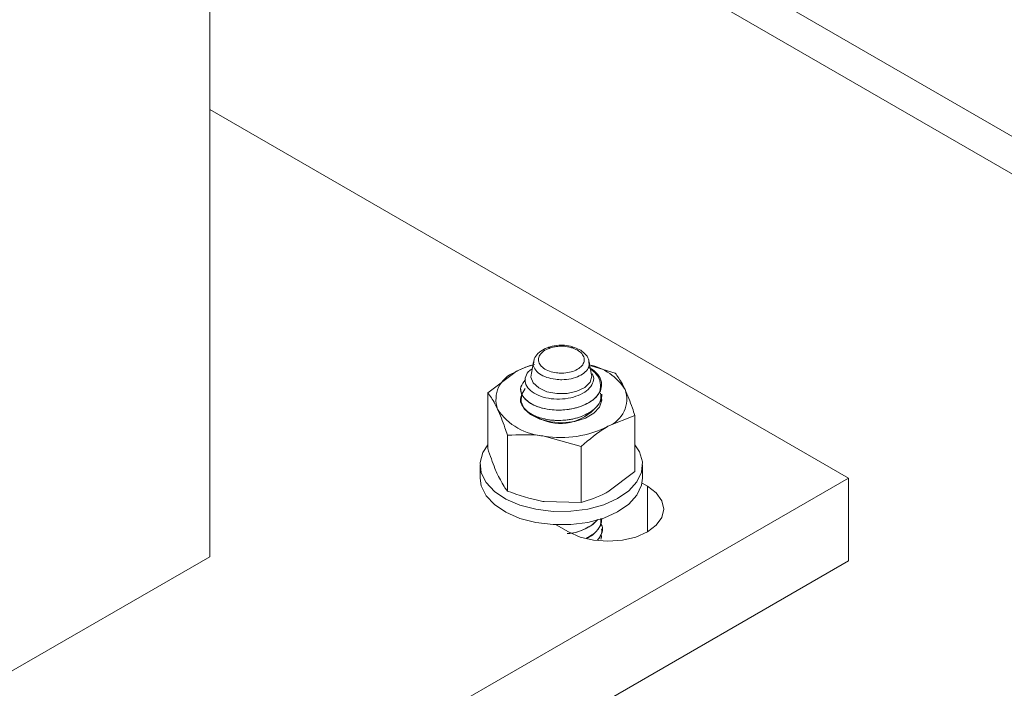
# Model space of a CAD drawing. Header units: millimetres. Extents: x 365 to 1993, y -46 to 1838.
# Tile 9 of 50: x 496 to 593, y 303 to 369. Entities that reach past the tile are written whole.
import ezdxf

# ---------------------------------------------------------------- set-up
doc = ezdxf.new("R2010")
doc.units = ezdxf.units.MM

msp = doc.modelspace()

# ---------------------------------------------------------------- linework, layer by layer
at = {"color": 7, "linetype": 'Continuous', "lineweight": 15}
for p, q in [((853.924, 206.837), (500.37, 410.939)), ((852.463, 203.984), (498.91, 408.086)), ((514.393, 315.773), (514.393, 399.148)), ((514.393, 359.859), (577.325, 323.529)), ((546.29, 334.968), (546.087, 333.867)), ((551.994, 333.869), (551.792, 334.965)), ((541.791, 331.934), (544.445, 333.94)), ((551.968, 334.578), (554.348, 333.876)), ((541.791, 326.431), (541.791, 331.934)), ((545.041, 332.289), (545.041, 332.28)), ((553.041, 331.77), (553.041, 331.778)), ((556.291, 329.691), (553.637, 328.633)), ((556.291, 324.188), (556.291, 329.691)), ((543.734, 322.246), (543.734, 327.748)), ((550.984, 326.627), (547.359, 327.662)), ((550.984, 321.124), (550.984, 326.627)), ((541.041, 324.836), (541.041, 323.529)), ((556.291, 324.188), (553.637, 322.182)), ((557.041, 323.529), (557.041, 324.836)), ((577.325, 323.529), (471.259, 262.299)), ((577.325, 323.529), (577.325, 315.364)), ((556.992, 323.021), (557.526, 322.713)), ((550.984, 321.124), (547.359, 321.211)), ((553.041, 319.522), (553.041, 319.53)), ((549.748, 318.222), (548.54, 318.92)), ((553.041, 318.501), (553.041, 318.509)), ((553.041, 317.48), (553.041, 317.488)), ((577.325, 315.364), (471.259, 254.133)), ((514.393, 315.773), (484.694, 298.629))]:
    msp.add_line(p, q, dxfattribs=at)
at = {"color": 8, "linetype": 'Continuous', "lineweight": 15}
msp.add_line((557.526, 322.713), (557.526, 318.222), dxfattribs=at)
at = {"color": 7, "linetype": 'Continuous', "lineweight": 15, "flags": 128}
for points in [[(551.994, 333.869), (552.041, 333.565), (551.866, 332.981), (551.359, 332.465), (550.582, 332.078), (549.623, 331.865), (548.597, 331.851), (547.622, 332.038), (546.814, 332.403), (546.267, 332.905), (546.044, 333.484), (546.087, 333.867)], [(545.485, 332.344), (545.111, 331.716), (545.066, 331.028), (545.375, 330.363), (546.009, 329.78), (546.913, 329.331), (548.006, 329.056), (549.191, 328.979), (550.362, 329.107), (551.416, 329.428), (552.259, 329.915), (552.817, 330.524), (553.038, 331.2), (552.905, 331.884), (552.905, 331.884)], [(541.791, 326.788), (541.318, 326.04), (541.05, 325.053), (541.156, 324.056), (541.63, 323.096), (542.451, 322.217), (543.581, 321.46), (544.965, 320.862), (546.54, 320.449), (548.232, 320.241), (549.962, 320.248), (551.649, 320.47), (553.214, 320.895)], [(553.214, 320.895), (554.583, 321.505), (555.694, 322.271), (556.494, 323.157), (556.945, 324.121), (557.026, 325.118), (556.734, 326.103), (556.291, 326.788)], [(541.041, 323.529), (541.156, 322.75), (541.63, 321.79), (542.451, 320.911), (543.581, 320.154), (544.965, 319.555), (546.54, 319.142), (548.232, 318.935), (549.962, 318.942), (551.649, 319.163), (553.214, 319.589)], [(553.214, 319.589), (554.583, 320.199), (555.694, 320.964), (556.494, 321.85), (556.945, 322.814), (557.041, 323.529)], [(557.526, 322.713), (558.4, 322.055), (558.95, 321.289), (559.137, 320.468), (558.95, 319.646), (558.4, 318.88), (557.526, 318.222), (556.387, 317.718), (555.061, 317.401), (553.637, 317.293), (552.214, 317.401), (550.887, 317.718), (549.748, 318.222)]]:
    msp.add_lwpolyline(points, dxfattribs=at)
at = {"color": 7, "linetype": 'Continuous', "lineweight": 15}
for centre, radius, start, end in [((545.457, 331.267), 2.858, 110.74174, 199.46154), ((548.287, 327.103), 7.842, 103.98567, 119.33642), ((550.69, 329.308), 5.489, 32.49949, 78.34938), ((551.393, 332.852), 1.667, 330.30184, 334.53836), ((552.625, 331.305), 2.858, 290.74206, 19.46077), ((547.714, 333.585), 5.934, 213.43842, 266.56695), ((548.974, 333.453), 4.546, 237.81542, 316.30838), ((549.052, 337.495), 9.978, 260.22869, 297.35732)]:
    msp.add_arc(centre, radius, start, end, dxfattribs=at)
for points, knots in [([(547.769, 336.399), (547.624, 336.347), (547.225, 336.204), (546.722, 335.831), (546.354, 335.353), (546.329, 335.011), (546.319, 334.881)], [0, 0, 0, 0, 0.185136, 0.507509, 0.813886, 1, 1, 1, 1]), ([(547.932, 336.344), (547.805, 336.295), (547.462, 336.163), (547.12, 335.91), (546.852, 335.569), (546.737, 335.191), (546.866, 334.738), (547.249, 334.337), (547.836, 334.037), (548.485, 333.886), (549.169, 333.848), (549.849, 333.924), (550.513, 334.148), (551.013, 334.487), (551.295, 334.904), (551.326, 335.358), (551.094, 335.794), (550.654, 336.153), (550.245, 336.303), (550.058, 336.371)], [0, 0, 0, 0, 0.037684, 0.102525, 0.134591, 0.199414, 0.264524, 0.329265, 0.39314, 0.456136, 0.500096, 0.562775, 0.625457, 0.688084, 0.751246, 0.815307, 0.880156, 0.945262, 1, 1, 1, 1]), ([(547.769, 336.401), (547.782, 336.406), (547.817, 336.421), (547.872, 336.393), (547.913, 336.361), (547.927, 336.348), (547.932, 336.344)], [0, 0, 0, 0, 0.292942, 0.776944, 0.915325, 1, 1, 1, 1]), ([(548.974, 336.609), (548.91, 336.608), (548.555, 336.604), (548.132, 336.534), (547.827, 336.426), (547.772, 336.406)], [0, 0, 0, 0, 0.1530699, 0.8471698, 1, 1, 1, 1]), ([(548.981, 336.52), (548.885, 336.517), (548.664, 336.51), (548.335, 336.461), (548.085, 336.397), (547.959, 336.353), (547.932, 336.344)], [0, 0, 0, 0, 0.261195, 0.600226, 0.914307, 1, 1, 1, 1]), ([(550.202, 336.437), (550.121, 336.462), (549.791, 336.566), (549.358, 336.619), (549.025, 336.61), (548.974, 336.609)], [0, 0, 0, 0, 0.214787, 0.8777, 1, 1, 1, 1]), ([(548.981, 336.52), (548.981, 336.525), (548.98, 336.538), (548.978, 336.576), (548.976, 336.611), (548.974, 336.606), (548.974, 336.604)], [0, 0, 0, 0, 0.094388, 0.220012, 0.773411, 1, 1, 1, 1]), ([(550.058, 336.371), (549.923, 336.409), (549.695, 336.472), (549.345, 336.514), (549.122, 336.522), (549, 336.52), (548.981, 336.52)], [0, 0, 0, 0, 0.401299, 0.674873, 0.948411, 1, 1, 1, 1]), ([(550.203, 336.434), (550.193, 336.439), (550.162, 336.451), (550.114, 336.422), (550.075, 336.389), (550.063, 336.376), (550.058, 336.371)], [0, 0, 0, 0, 0.256855, 0.765, 0.911792, 1, 1, 1, 1]), ([(551.758, 334.855), (551.754, 334.985), (551.742, 335.326), (551.384, 335.802), (550.862, 336.209), (550.404, 336.362), (550.201, 336.43)], [0, 0, 0, 0, 0.177724, 0.462417, 0.761821, 1, 1, 1, 1]), ([(544.445, 333.94), (544.508, 333.976), (545.17, 334.354), (545.819, 334.552), (546.407, 334.73)], [0, 0, 0, 0, 0.09501, 1, 1, 1, 1]), ([(552.066, 333.842), (552.123, 333.729), (552.284, 333.41), (552.162, 332.848), (551.734, 332.239), (550.972, 331.741), (549.985, 331.402), (548.865, 331.271), (547.735, 331.355), (546.723, 331.65), (545.946, 332.127), (545.487, 332.728), (545.436, 333.386), (545.669, 333.935), (546.039, 334.194), (546.164, 334.282)], [0, 0, 0, 0, 0.042473, 0.119718, 0.199132, 0.278855, 0.359786, 0.441974, 0.524457, 0.609094, 0.693686, 0.780228, 0.867298, 0.955369, 1, 1, 1, 1]), ([(551.742, 334.413), (551.865, 334.353), (552.328, 334.126), (552.808, 333.549), (553.082, 332.819), (552.955, 332.346), (552.898, 332.135)], [0, 0, 0, 0, 0.11383, 0.426847, 0.745237, 1, 1, 1, 1]), ([(552.841, 332.026), (552.885, 332.324), (552.974, 332.924), (552.606, 333.724), (552.111, 334.118), (551.92, 334.271)], [0, 0, 0, 0, 0.375734, 0.758704, 1, 1, 1, 1]), ([(555.32, 332.257), (555.231, 332.441), (554.902, 333.123), (554.582, 333.558), (554.348, 333.876)], [0, 0, 0, 0, 0.268633, 1, 1, 1, 1]), ([(552.841, 332.026), (552.743, 331.873), (552.437, 331.392), (551.452, 330.717), (549.85, 330.239), (547.986, 330.187), (546.222, 330.642), (545.157, 331.523), (544.909, 332.476), (545.32, 332.992), (545.506, 333.226)], [0, 0, 0, 0, 0.0609261, 0.1908402, 0.3229375, 0.4527715, 0.6074456, 0.7612498, 0.8914161, 1, 1, 1, 1]), ([(542.762, 330.315), (542.674, 330.498), (542.345, 331.18), (542.025, 331.616), (541.791, 331.934)], [0, 0, 0, 0, 0.268633, 1, 1, 1, 1]), ([(545.046, 332.28), (545.068, 332.102), (545.119, 331.695), (545.6, 331.13), (546.381, 330.651), (547.375, 330.33), (548.481, 330.196), (549.681, 330.246), (550.818, 330.499), (551.775, 330.934), (552.508, 331.477), (552.762, 331.905), (552.898, 332.136)], [0, 0, 0, 0, 0.086504, 0.198102, 0.297903, 0.39722, 0.503278, 0.594302, 0.708291, 0.808946, 0.897367, 1, 1, 1, 1]), ([(556.291, 329.691), (556.209, 329.938), (555.893, 330.898), (555.564, 331.678), (555.32, 332.257)], [0, 0, 0, 0, 0.257553, 1, 1, 1, 1]), ([(552.931, 331.782), (552.941, 331.519), (552.957, 331.089), (552.408, 330.375), (551.463, 329.695), (549.847, 329.218), (547.989, 329.166), (546.214, 329.623), (545.185, 330.499), (544.898, 331.28), (545.148, 331.636), (545.199, 331.709)], [0, 0, 0, 0, 0.094698, 0.154338, 0.281509, 0.410818, 0.537911, 0.68932, 0.839878, 0.967296, 1, 1, 1, 1]), ([(545.112, 330.876), (545.127, 330.831), (545.187, 330.64), (545.465, 330.254), (545.91, 329.909), (546.302, 329.708), (546.418, 329.655), (546.464, 329.634), (546.475, 329.63), (546.477, 329.629), (546.477, 329.629), (546.477, 329.629), (546.477, 329.629), (546.477, 329.629), (546.477, 329.629), (546.478, 329.628), (546.48, 329.628), (546.487, 329.624), (546.586, 329.583), (547.084, 329.391), (548.019, 329.199), (549.203, 329.188), (550.35, 329.349), (551.362, 329.69), (552.056, 330.114), (552.487, 330.491), (552.859, 330.955), (553.046, 331.419), (553.034, 331.723), (553.032, 331.77)], [0, 0, 0, 0, 0.0214264, 0.0918349, 0.1951103, 0.2193144, 0.2314181, 0.234444, 0.2348223, 0.2349169, 0.2349407, 0.2349523, 0.2349542, 0.2349555, 0.2349662, 0.2350086, 0.2351818, 0.23555, 0.2373048, 0.2676467, 0.3943227, 0.4890625, 0.5657271, 0.6877328, 0.7698941, 0.8088056, 0.8748758, 0.9806793, 1, 1, 1, 1]), ([(543.734, 327.748), (543.652, 327.996), (543.336, 328.956), (543.007, 329.736), (542.762, 330.315)], [0, 0, 0, 0, 0.2575513, 1, 1, 1, 1]), ([(553.637, 328.633), (553.574, 328.596), (552.678, 328.072), (551.8, 327.323), (550.984, 326.627)], [0, 0, 0, 0, 0.070216, 1, 1, 1, 1]), ([(547.359, 327.662), (547.273, 327.675), (546.049, 327.857), (544.849, 327.801), (543.734, 327.748)], [0, 0, 0, 0, 0.070217, 1, 1, 1, 1]), ([(542.762, 323.864), (542.674, 324.062), (542.345, 324.796), (542.025, 325.741), (541.791, 326.431)], [0, 0, 0, 0, 0.2686331, 1, 1, 1, 1]), ([(543.734, 322.246), (543.652, 322.35), (543.336, 322.754), (543.007, 323.391), (542.762, 323.864)], [0, 0, 0, 0, 0.2575513, 1, 1, 1, 1]), ([(547.359, 321.211), (547.273, 321.225), (546.049, 321.421), (544.849, 321.848), (543.734, 322.246)], [0, 0, 0, 0, 0.070217, 1, 1, 1, 1]), ([(553.637, 322.182), (553.574, 322.146), (552.678, 321.636), (551.8, 321.371), (550.984, 321.124)], [0, 0, 0, 0, 0.070216, 1, 1, 1, 1]), ([(552.595, 319.433), (552.571, 319.397), (552.324, 319.038), (551.436, 318.502), (550.327, 318.068), (549.688, 318.056), (549.624, 318.055)], [0, 0, 0, 0, 0.049345, 0.495753, 0.949663, 1, 1, 1, 1]), ([(549.788, 318.063), (549.856, 318.069), (550.317, 318.108), (551.095, 318.369), (552.026, 318.82), (552.421, 319.232), (552.618, 319.438)], [0, 0, 0, 0, 0.055886, 0.3771, 0.688582, 1, 1, 1, 1]), ([(552.931, 319.534), (552.94, 319.271), (552.953, 318.843), (552.438, 318.146), (551.863, 317.801), (551.482, 317.573)], [0, 0, 0, 0, 0.3490269, 0.5688424, 1, 1, 1, 1]), ([(551.498, 317.571), (551.548, 317.59), (551.872, 317.714), (552.395, 318.135), (552.948, 318.777), (553.008, 319.292), (553.035, 319.522)], [0, 0, 0, 0, 0.0482526, 0.3108466, 0.6915314, 1, 1, 1, 1]), ([(552.603, 317.418), (552.652, 317.467), (552.902, 317.716), (553.042, 318.101), (553.017, 318.417), (553.01, 318.501)], [0, 0, 0, 0, 0.1528321, 0.7752145, 1, 1, 1, 1]), ([(552.924, 319.014), (552.944, 318.989), (553.239, 318.596), (553.041, 317.987), (552.688, 317.516), (552.607, 317.408)], [0, 0, 0, 0, 0.051637, 0.78318, 1, 1, 1, 1]), ([(552.92, 318), (552.942, 317.972), (553.068, 317.815), (552.993, 317.638), (552.931, 317.493)], [0, 0, 0, 0, 0.177453, 1, 1, 1, 1])]:
    msp.add_open_spline(points, degree=3, knots=knots, dxfattribs=at)
at = {"color": 8, "linetype": 'Continuous', "lineweight": 15}
msp.add_open_spline([(551.769, 334.872), (551.773, 334.736), (551.785, 334.423), (551.442, 333.965), (550.84, 333.56), (550.027, 333.292), (549.197, 333.201), (548.362, 333.246), (547.571, 333.426), (546.848, 333.785), (546.406, 334.262), (546.228, 334.651), (546.295, 334.852), (546.302, 334.873)], degree=3, knots=[0, 0, 0, 0, 0.079301, 0.183022, 0.286093, 0.389387, 0.492626, 0.565021, 0.668835, 0.774011, 0.880389, 0.987145, 1, 1, 1, 1], dxfattribs=at)

doc.saveas('drawing.dxf')
